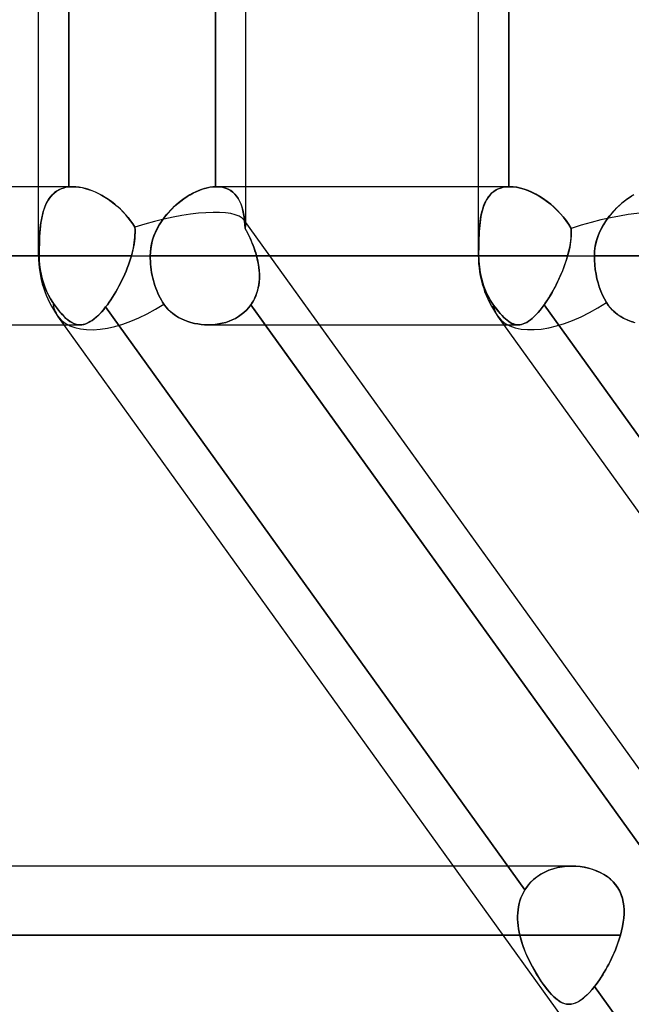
# Model space of a CAD drawing. Header units: millimetres. Extents: x -243 to 243, y -92 to 86.
# Tile 5 of 81: x -144 to -136, y -35 to -22. Entities that reach past the tile are written whole.
import ezdxf

# ---------------------------------------------------------------- set-up
doc = ezdxf.new("R2010")
doc.units = ezdxf.units.MM
doc.layers.add('MAIN-1', color=7, linetype='Continuous')

msp = doc.modelspace()

# ---------------------------------------------------------------- linework, layer by layer
at = {"layer": 'MAIN-1'}
for p, q in [((-140.735, -24.66), (-140.735, 0)), ((-143.42, -25.058), (-143.42, -1.62)), ((-137.724, -25.058), (-137.724, -1.62)), ((-143.42, -25.058), (-143.42, -2.014)), ((-137.724, -25.058), (-137.724, -2.014)), ((-143.026, -17.15), (-143.026, -24.165)), ((-143.026, -24.165), (-143.026, -17.15)), ((-141.128, -24.163), (-141.128, -17.152)), ((-141.128, -17.152), (-141.128, -24.163)), ((-140.735, -24.163), (-140.735, -17.153)), ((-137.331, -24.163), (-137.331, -17.152)), ((-137.331, -17.152), (-137.331, -24.163)), ((-143.42, -24.163), (-196.9, -24.163)), ((-142.973, -24.163), (-196.678, -24.163)), ((-142.973, -24.163), (-143.42, -24.163)), ((-143.216, -24.245), (-143.189, -24.225)), ((-143.184, -24.221), (-143.21, -24.24)), ((-143.189, -24.225), (-143.161, -24.207)), ((-143.156, -24.205), (-143.184, -24.221)), ((-143.161, -24.207), (-143.13, -24.192)), ((-143.127, -24.191), (-143.156, -24.205)), ((-143.13, -24.192), (-143.098, -24.18)), ((-143.095, -24.18), (-143.127, -24.191)), ((-143.098, -24.18), (-143.063, -24.171)), ((-143.062, -24.171), (-143.095, -24.18)), ((-143.063, -24.171), (-143.026, -24.165)), ((-143.026, -24.165), (-143.062, -24.171)), ((-143.018, -24.165), (-143.026, -24.165)), ((-143.026, -24.165), (-143.018, -24.165)), ((-143.009, -24.164), (-143.018, -24.165)), ((-143.018, -24.165), (-143.009, -24.164)), ((-143, -24.163), (-143.009, -24.164)), ((-143.009, -24.164), (-143, -24.163)), ((-142.991, -24.163), (-143, -24.163)), ((-143, -24.163), (-142.991, -24.163)), ((-142.982, -24.163), (-142.991, -24.163)), ((-142.991, -24.163), (-142.982, -24.163)), ((-142.973, -24.163), (-142.982, -24.163)), ((-142.982, -24.163), (-142.973, -24.163)), ((-142.934, -24.164), (-142.973, -24.163)), ((-142.973, -24.163), (-142.935, -24.164)), ((-142.935, -24.164), (-142.895, -24.168)), ((-142.894, -24.168), (-142.934, -24.164)), ((-142.895, -24.168), (-142.854, -24.175)), ((-142.852, -24.176), (-142.894, -24.168)), ((-142.854, -24.175), (-142.813, -24.185)), ((-142.81, -24.186), (-142.852, -24.176)), ((-142.813, -24.185), (-142.771, -24.198)), ((-142.768, -24.199), (-142.81, -24.186)), ((-142.771, -24.198), (-142.729, -24.213)), ((-142.725, -24.215), (-142.768, -24.199)), ((-142.729, -24.213), (-142.687, -24.231)), ((-142.682, -24.233), (-142.725, -24.215)), ((-141.383, -24.23), (-141.42, -24.248)), ((-141.412, -24.244), (-141.37, -24.224)), ((-141.345, -24.213), (-141.383, -24.23)), ((-141.37, -24.224), (-141.328, -24.206)), ((-141.307, -24.199), (-141.345, -24.213)), ((-141.328, -24.206), (-141.287, -24.192)), ((-141.27, -24.187), (-141.307, -24.199)), ((-141.287, -24.192), (-141.246, -24.18)), ((-141.233, -24.177), (-141.27, -24.187)), ((-141.246, -24.18), (-141.205, -24.171)), ((-141.197, -24.17), (-141.233, -24.177)), ((-141.205, -24.171), (-141.166, -24.165)), ((-141.162, -24.165), (-141.197, -24.17)), ((-141.166, -24.165), (-141.128, -24.163)), ((-141.128, -24.163), (-141.162, -24.165)), ((-141.128, -24.163), (-141.126, -24.163)), ((-141.126, -24.163), (-141.128, -24.163)), ((-141.126, -24.163), (-141.124, -24.163)), ((-141.124, -24.163), (-141.126, -24.163)), ((-141.124, -24.163), (-141.121, -24.163)), ((-141.121, -24.163), (-141.124, -24.163)), ((-141.121, -24.163), (-141.119, -24.163)), ((-141.119, -24.163), (-141.121, -24.163)), ((-141.119, -24.163), (-141.117, -24.163)), ((-141.117, -24.163), (-141.119, -24.163)), ((-141.117, -24.163), (-141.115, -24.163)), ((-141.115, -24.163), (-141.117, -24.163)), ((-141.115, -24.163), (-141.074, -24.165)), ((-141.073, -24.165), (-141.115, -24.163)), ((-137.318, -24.163), (-141.115, -24.163)), ((-137.724, -24.163), (-141.115, -24.163)), ((-141.074, -24.165), (-141.035, -24.171)), ((-141.034, -24.171), (-141.073, -24.165)), ((-141.035, -24.171), (-140.998, -24.181)), ((-140.997, -24.181), (-141.034, -24.171)), ((-140.998, -24.181), (-140.964, -24.195)), ((-140.962, -24.196), (-140.997, -24.181)), ((-140.964, -24.195), (-140.933, -24.212)), ((-140.93, -24.214), (-140.962, -24.196)), ((-140.933, -24.212), (-140.904, -24.233)), ((-140.902, -24.235), (-140.93, -24.214)), ((-140.735, -24.66), (-140.735, -24.163)), ((-137.318, -24.163), (-137.724, -24.163)), ((-137.548, -24.244), (-137.523, -24.224)), ((-137.525, -24.226), (-137.547, -24.243)), ((-137.502, -24.21), (-137.525, -24.226)), ((-137.523, -24.224), (-137.496, -24.206)), ((-137.477, -24.197), (-137.502, -24.21)), ((-137.496, -24.206), (-137.466, -24.192)), ((-137.451, -24.185), (-137.477, -24.197)), ((-137.466, -24.192), (-137.435, -24.18)), ((-137.423, -24.176), (-137.451, -24.185)), ((-137.435, -24.18), (-137.402, -24.171)), ((-137.393, -24.169), (-137.423, -24.176)), ((-137.402, -24.171), (-137.367, -24.165)), ((-137.363, -24.165), (-137.393, -24.169)), ((-137.367, -24.165), (-137.331, -24.163)), ((-137.331, -24.163), (-137.363, -24.165)), ((-137.331, -24.163), (-137.329, -24.163)), ((-137.329, -24.163), (-137.331, -24.163)), ((-137.329, -24.163), (-137.326, -24.163)), ((-137.326, -24.163), (-137.329, -24.163)), ((-137.326, -24.163), (-137.324, -24.163)), ((-137.324, -24.163), (-137.326, -24.163)), ((-137.324, -24.163), (-137.322, -24.163)), ((-137.322, -24.163), (-137.324, -24.163)), ((-137.322, -24.163), (-137.32, -24.163)), ((-137.32, -24.163), (-137.322, -24.163)), ((-137.32, -24.163), (-137.318, -24.163)), ((-137.318, -24.163), (-137.32, -24.163)), ((-137.318, -24.163), (-137.274, -24.165)), ((-137.273, -24.165), (-137.318, -24.163)), ((-137.274, -24.165), (-137.228, -24.171)), ((-137.226, -24.171), (-137.273, -24.165)), ((-137.228, -24.171), (-137.18, -24.181)), ((-137.178, -24.181), (-137.226, -24.171)), ((-137.18, -24.181), (-137.132, -24.195)), ((-137.129, -24.196), (-137.178, -24.181)), ((-137.132, -24.195), (-137.084, -24.212)), ((-137.079, -24.214), (-137.129, -24.196)), ((-137.084, -24.212), (-137.035, -24.233)), ((-137.03, -24.235), (-137.079, -24.214)), ((-143.319, -24.382), (-143.302, -24.35)), ((-143.296, -24.339), (-143.312, -24.369)), ((-143.302, -24.35), (-143.284, -24.321)), ((-143.277, -24.311), (-143.296, -24.339)), ((-143.284, -24.321), (-143.263, -24.293)), ((-143.257, -24.285), (-143.277, -24.311)), ((-143.263, -24.293), (-143.241, -24.268)), ((-143.234, -24.261), (-143.257, -24.285)), ((-143.241, -24.268), (-143.216, -24.245)), ((-143.21, -24.24), (-143.234, -24.261)), ((-142.687, -24.231), (-142.644, -24.251)), ((-142.639, -24.254), (-142.682, -24.233)), ((-142.644, -24.251), (-142.602, -24.274)), ((-142.596, -24.277), (-142.639, -24.254)), ((-142.602, -24.274), (-142.56, -24.298)), ((-142.554, -24.302), (-142.596, -24.277)), ((-142.56, -24.298), (-142.519, -24.325)), ((-142.512, -24.33), (-142.554, -24.302)), ((-142.519, -24.325), (-142.479, -24.354)), ((-142.471, -24.359), (-142.512, -24.33)), ((-142.479, -24.354), (-142.439, -24.384)), ((-141.617, -24.382), (-141.578, -24.35)), ((-141.569, -24.343), (-141.605, -24.372)), ((-141.578, -24.35), (-141.537, -24.32)), ((-141.533, -24.317), (-141.569, -24.343)), ((-141.537, -24.32), (-141.496, -24.292)), ((-141.496, -24.292), (-141.533, -24.317)), ((-141.496, -24.292), (-141.454, -24.267)), ((-141.458, -24.269), (-141.496, -24.292)), ((-141.42, -24.248), (-141.458, -24.269)), ((-141.454, -24.267), (-141.412, -24.244)), ((-140.904, -24.233), (-140.878, -24.258)), ((-140.875, -24.261), (-140.902, -24.235)), ((-140.878, -24.258), (-140.855, -24.285)), ((-140.852, -24.289), (-140.875, -24.261)), ((-140.855, -24.285), (-140.834, -24.316)), ((-140.831, -24.321), (-140.852, -24.289)), ((-140.834, -24.316), (-140.816, -24.349)), ((-140.813, -24.355), (-140.831, -24.321)), ((-140.816, -24.349), (-140.8, -24.385)), ((-140.797, -24.391), (-140.813, -24.355)), ((-137.643, -24.382), (-137.628, -24.35)), ((-137.618, -24.333), (-137.633, -24.36)), ((-137.628, -24.35), (-137.61, -24.32)), ((-137.603, -24.308), (-137.618, -24.333)), ((-137.61, -24.32), (-137.592, -24.292)), ((-137.586, -24.284), (-137.603, -24.308)), ((-137.592, -24.292), (-137.571, -24.267)), ((-137.567, -24.263), (-137.586, -24.284)), ((-137.571, -24.267), (-137.548, -24.244)), ((-137.547, -24.243), (-137.567, -24.263)), ((-137.035, -24.233), (-136.985, -24.258)), ((-136.98, -24.261), (-137.03, -24.235)), ((-136.985, -24.258), (-136.937, -24.285)), ((-136.93, -24.289), (-136.98, -24.261)), ((-136.937, -24.285), (-136.888, -24.316)), ((-136.881, -24.321), (-136.93, -24.289)), ((-136.888, -24.316), (-136.841, -24.349)), ((-136.833, -24.355), (-136.881, -24.321)), ((-136.841, -24.349), (-136.794, -24.385)), ((-136.787, -24.391), (-136.833, -24.355)), ((-135.832, -24.35), (-135.871, -24.382)), ((-135.856, -24.369), (-135.818, -24.339)), ((-135.793, -24.32), (-135.832, -24.35)), ((-135.818, -24.339), (-135.779, -24.311)), ((-135.752, -24.293), (-135.793, -24.32)), ((-135.779, -24.311), (-135.74, -24.285)), ((-135.711, -24.268), (-135.752, -24.293)), ((-143.353, -24.47), (-143.363, -24.507)), ((-143.359, -24.49), (-143.347, -24.453)), ((-143.341, -24.435), (-143.353, -24.47)), ((-143.347, -24.453), (-143.334, -24.417)), ((-143.327, -24.401), (-143.341, -24.435)), ((-143.334, -24.417), (-143.319, -24.382)), ((-143.312, -24.369), (-143.327, -24.401)), ((-142.432, -24.39), (-142.471, -24.359)), ((-142.439, -24.384), (-142.4, -24.416)), ((-142.394, -24.422), (-142.432, -24.39)), ((-142.4, -24.416), (-142.363, -24.451)), ((-142.357, -24.456), (-142.394, -24.422)), ((-142.363, -24.451), (-142.327, -24.486)), ((-142.321, -24.492), (-142.357, -24.456)), ((-141.708, -24.466), (-141.739, -24.501)), ((-141.729, -24.49), (-141.693, -24.452)), ((-141.674, -24.433), (-141.708, -24.466)), ((-141.693, -24.452), (-141.656, -24.416)), ((-141.64, -24.402), (-141.674, -24.433)), ((-141.656, -24.416), (-141.617, -24.382)), ((-141.605, -24.372), (-141.64, -24.402)), ((-140.8, -24.385), (-140.786, -24.424)), ((-140.784, -24.43), (-140.797, -24.391)), ((-140.786, -24.424), (-140.774, -24.465)), ((-140.773, -24.471), (-140.784, -24.43)), ((-140.774, -24.465), (-140.765, -24.508)), ((-140.764, -24.514), (-140.773, -24.471)), ((-137.676, -24.482), (-137.684, -24.516)), ((-137.678, -24.49), (-137.668, -24.452)), ((-137.667, -24.449), (-137.676, -24.482)), ((-137.668, -24.452), (-137.656, -24.416)), ((-137.657, -24.418), (-137.667, -24.449)), ((-137.645, -24.388), (-137.657, -24.418)), ((-137.656, -24.416), (-137.643, -24.382)), ((-137.633, -24.36), (-137.645, -24.388)), ((-136.794, -24.385), (-136.749, -24.424)), ((-136.742, -24.43), (-136.787, -24.391)), ((-136.749, -24.424), (-136.706, -24.465)), ((-136.7, -24.471), (-136.742, -24.43)), ((-136.706, -24.465), (-136.664, -24.508)), ((-136.659, -24.514), (-136.7, -24.471)), ((-135.997, -24.508), (-135.963, -24.47)), ((-135.946, -24.452), (-135.981, -24.49)), ((-135.963, -24.47), (-135.929, -24.435)), ((-135.909, -24.416), (-135.946, -24.452)), ((-135.929, -24.435), (-135.893, -24.401)), ((-135.871, -24.382), (-135.909, -24.416)), ((-135.893, -24.401), (-135.856, -24.369)), ((-143.38, -24.586), (-143.387, -24.628)), ((-143.385, -24.614), (-143.377, -24.571)), ((-143.372, -24.546), (-143.38, -24.586)), ((-143.377, -24.571), (-143.369, -24.53)), ((-143.363, -24.507), (-143.372, -24.546)), ((-143.369, -24.53), (-143.359, -24.49)), ((-142.327, -24.486), (-142.292, -24.524)), ((-142.288, -24.529), (-142.321, -24.492)), ((-142.292, -24.524), (-142.259, -24.563)), ((-142.256, -24.566), (-142.288, -24.529)), ((-142.259, -24.563), (-142.228, -24.603)), ((-142.226, -24.606), (-142.256, -24.566)), ((-142.228, -24.603), (-142.199, -24.645)), ((-142.198, -24.646), (-142.226, -24.606)), ((-141.827, -24.613), (-141.796, -24.57)), ((-141.799, -24.574), (-141.826, -24.613)), ((-141.77, -24.537), (-141.799, -24.574)), ((-141.796, -24.57), (-141.764, -24.529)), ((-141.739, -24.501), (-141.77, -24.537)), ((-141.764, -24.529), (-141.729, -24.49)), ((-140.765, -24.508), (-140.757, -24.554)), ((-140.756, -24.558), (-140.764, -24.514)), ((-140.757, -24.554), (-140.751, -24.602)), ((-140.75, -24.605), (-140.756, -24.558)), ((-128.557, -41.558), (-140.755, -24.597)), ((-139.78, -25.952), (-140.755, -24.597)), ((-140.751, -24.602), (-140.746, -24.652)), ((-140.746, -24.653), (-140.75, -24.605)), ((-137.697, -24.588), (-137.702, -24.626)), ((-137.7, -24.613), (-137.694, -24.57)), ((-137.691, -24.551), (-137.697, -24.588)), ((-137.694, -24.57), (-137.687, -24.529)), ((-137.684, -24.516), (-137.691, -24.551)), ((-137.687, -24.529), (-137.678, -24.49)), ((-136.664, -24.508), (-136.625, -24.554)), ((-136.621, -24.558), (-136.659, -24.514)), ((-136.625, -24.554), (-136.588, -24.602)), ((-136.585, -24.605), (-136.621, -24.558)), ((-136.588, -24.602), (-136.553, -24.652)), ((-136.552, -24.653), (-136.585, -24.605)), ((-136.087, -24.629), (-136.059, -24.587)), ((-136.047, -24.571), (-136.077, -24.614)), ((-136.059, -24.587), (-136.029, -24.546)), ((-136.015, -24.529), (-136.047, -24.571)), ((-136.029, -24.546), (-135.997, -24.508)), ((-135.981, -24.49), (-136.015, -24.529)), ((-143.397, -24.716), (-143.401, -24.762)), ((-143.4, -24.752), (-143.396, -24.705)), ((-143.393, -24.672), (-143.397, -24.716)), ((-143.396, -24.705), (-143.391, -24.658)), ((-143.387, -24.628), (-143.393, -24.672)), ((-143.391, -24.658), (-143.385, -24.614)), ((-142.199, -24.645), (-142.172, -24.689)), ((-142.172, -24.689), (-142.198, -24.646)), ((-142.172, -24.689), (-142.169, -24.723)), ((-142.169, -24.721), (-142.172, -24.689)), ((-142.169, -24.753), (-142.169, -24.721)), ((-142.169, -24.723), (-142.169, -24.758)), ((-141.897, -24.737), (-141.916, -24.78)), ((-141.904, -24.752), (-141.881, -24.704)), ((-141.876, -24.694), (-141.897, -24.737)), ((-141.881, -24.704), (-141.855, -24.658)), ((-141.852, -24.653), (-141.876, -24.694)), ((-141.855, -24.658), (-141.827, -24.613)), ((-141.826, -24.613), (-141.852, -24.653)), ((-140.746, -24.652), (-140.742, -24.703)), ((-140.742, -24.703), (-140.746, -24.653)), ((-140.726, -24.734), (-140.742, -24.703)), ((-140.742, -24.703), (-140.724, -24.737)), ((-140.71, -24.766), (-140.726, -24.734)), ((-140.724, -24.737), (-140.707, -24.771)), ((-137.713, -24.752), (-137.71, -24.704)), ((-137.71, -24.705), (-137.712, -24.746)), ((-137.71, -24.704), (-137.705, -24.658)), ((-137.706, -24.665), (-137.71, -24.705)), ((-137.702, -24.626), (-137.706, -24.665)), ((-137.705, -24.658), (-137.7, -24.613)), ((-136.553, -24.652), (-136.522, -24.703)), ((-136.522, -24.703), (-136.552, -24.653)), ((-136.522, -24.703), (-136.521, -24.737)), ((-136.521, -24.734), (-136.522, -24.703)), ((-136.521, -24.766), (-136.521, -24.734)), ((-136.521, -24.737), (-136.521, -24.771)), ((-136.159, -24.763), (-136.137, -24.717)), ((-136.131, -24.704), (-136.154, -24.751)), ((-136.137, -24.717), (-136.113, -24.672)), ((-136.105, -24.658), (-136.131, -24.704)), ((-136.113, -24.672), (-136.087, -24.629)), ((-136.077, -24.614), (-136.105, -24.658)), ((-143.408, -24.901), (-143.406, -24.851)), ((-143.406, -24.857), (-143.408, -24.907)), ((-143.406, -24.851), (-143.404, -24.801)), ((-143.404, -24.809), (-143.406, -24.857)), ((-143.404, -24.801), (-143.4, -24.752)), ((-143.401, -24.762), (-143.404, -24.809)), ((-142.179, -24.887), (-142.175, -24.853)), ((-142.172, -24.831), (-142.176, -24.867)), ((-142.175, -24.853), (-142.171, -24.819)), ((-142.17, -24.794), (-142.172, -24.831)), ((-142.171, -24.819), (-142.17, -24.786)), ((-142.17, -24.786), (-142.169, -24.753)), ((-142.169, -24.758), (-142.17, -24.794)), ((-141.954, -24.901), (-141.941, -24.85)), ((-141.933, -24.824), (-141.947, -24.87)), ((-141.941, -24.85), (-141.924, -24.8)), ((-141.916, -24.78), (-141.933, -24.824)), ((-141.924, -24.8), (-141.904, -24.752)), ((-140.694, -24.797), (-140.71, -24.766)), ((-140.707, -24.771), (-140.691, -24.805)), ((-140.68, -24.829), (-140.694, -24.797)), ((-140.691, -24.805), (-140.675, -24.84)), ((-140.665, -24.862), (-140.68, -24.829)), ((-140.675, -24.84), (-140.659, -24.876)), ((-140.652, -24.894), (-140.665, -24.862)), ((-137.716, -24.832), (-137.718, -24.876)), ((-137.718, -24.901), (-137.717, -24.85)), ((-137.717, -24.85), (-137.715, -24.8)), ((-137.715, -24.789), (-137.716, -24.832)), ((-137.712, -24.746), (-137.715, -24.789)), ((-137.715, -24.8), (-137.713, -24.752)), ((-136.532, -24.894), (-136.527, -24.862)), ((-136.525, -24.84), (-136.529, -24.876)), ((-136.527, -24.862), (-136.524, -24.829)), ((-136.522, -24.805), (-136.525, -24.84)), ((-136.524, -24.829), (-136.522, -24.797)), ((-136.522, -24.797), (-136.521, -24.766)), ((-136.521, -24.771), (-136.522, -24.805)), ((-136.205, -24.907), (-136.193, -24.858)), ((-136.191, -24.85), (-136.204, -24.901)), ((-136.193, -24.858), (-136.178, -24.81)), ((-136.174, -24.8), (-136.191, -24.85)), ((-136.178, -24.81), (-136.159, -24.763)), ((-136.154, -24.751), (-136.174, -24.8)), ((-143.41, -25.005), (-143.409, -24.953)), ((-143.409, -24.957), (-143.41, -25.007)), ((-143.409, -24.953), (-143.408, -24.901)), ((-143.408, -24.907), (-143.409, -24.957)), ((-142.207, -25.023), (-142.198, -24.989)), ((-142.197, -24.981), (-142.206, -25.019)), ((-142.198, -24.989), (-142.191, -24.955)), ((-142.189, -24.942), (-142.197, -24.981)), ((-142.191, -24.955), (-142.184, -24.921)), ((-142.182, -24.905), (-142.189, -24.942)), ((-142.184, -24.921), (-142.179, -24.887)), ((-142.176, -24.867), (-142.182, -24.905)), ((-141.966, -24.963), (-141.971, -25.01)), ((-141.97, -25.005), (-141.964, -24.953)), ((-141.958, -24.916), (-141.966, -24.963)), ((-141.964, -24.953), (-141.954, -24.901)), ((-141.947, -24.87), (-141.958, -24.916)), ((-140.659, -24.876), (-140.645, -24.911)), ((-140.639, -24.926), (-140.652, -24.894)), ((-140.645, -24.911), (-140.631, -24.947)), ((-140.627, -24.959), (-140.639, -24.926)), ((-140.631, -24.947), (-140.618, -24.984)), ((-140.616, -24.992), (-140.627, -24.959)), ((-140.618, -24.984), (-140.607, -25.021)), ((-140.605, -25.025), (-140.616, -24.992)), ((-137.72, -25.005), (-137.719, -24.953)), ((-137.719, -24.966), (-137.72, -25.012)), ((-137.718, -24.876), (-137.719, -24.921)), ((-137.719, -24.953), (-137.718, -24.901)), ((-137.719, -24.921), (-137.719, -24.966)), ((-136.559, -25.025), (-136.551, -24.992)), ((-136.549, -24.984), (-136.558, -25.021)), ((-136.551, -24.992), (-136.544, -24.959)), ((-136.541, -24.947), (-136.549, -24.984)), ((-136.544, -24.959), (-136.537, -24.926)), ((-136.535, -24.911), (-136.541, -24.947)), ((-136.537, -24.926), (-136.532, -24.894)), ((-136.529, -24.876), (-136.535, -24.911)), ((-136.214, -24.953), (-136.22, -25.005)), ((-136.22, -25.007), (-136.214, -24.957)), ((-136.204, -24.901), (-136.214, -24.953)), ((-136.214, -24.957), (-136.205, -24.907)), ((-143.41, -25.058), (-197.795, -25.058)), ((-197.795, -25.058), (-143.42, -25.058)), ((-196.005, -25.058), (-142.216, -25.058)), ((-142.216, -25.058), (-196.005, -25.058)), ((-143.42, -25.058), (-141.972, -25.058)), ((-143.42, -25.058), (-141.972, -25.058)), ((-143.42, -25.058), (-143.41, -25.058)), ((-143.41, -25.058), (-143.41, -25.005)), ((-143.41, -25.007), (-143.41, -25.058)), ((-143.41, -25.058), (-143.409, -25.116)), ((-143.409, -25.116), (-143.41, -25.058)), ((-143.409, -25.116), (-143.404, -25.176)), ((-143.404, -25.176), (-143.409, -25.116)), ((-142.241, -25.137), (-142.228, -25.097)), ((-142.228, -25.097), (-142.241, -25.137)), ((-142.228, -25.097), (-142.216, -25.058)), ((-142.216, -25.058), (-142.228, -25.097)), ((-142.206, -25.019), (-142.216, -25.058)), ((-142.216, -25.058), (-142.207, -25.023)), ((-141.972, -25.058), (-141.97, -25.005)), ((-141.971, -25.01), (-141.972, -25.058)), ((-137.72, -25.058), (-141.972, -25.058)), ((-141.972, -25.058), (-137.724, -25.058)), ((-141.972, -25.093), (-141.972, -25.058)), ((-141.972, -25.058), (-141.972, -25.093)), ((-141.97, -25.129), (-141.972, -25.093)), ((-141.972, -25.093), (-141.97, -25.129)), ((-140.607, -25.021), (-140.596, -25.058)), ((-140.596, -25.058), (-140.605, -25.025)), ((-140.596, -25.058), (-136.568, -25.058)), ((-140.596, -25.058), (-140.584, -25.106)), ((-136.568, -25.058), (-140.596, -25.058)), ((-140.586, -25.096), (-140.596, -25.058)), ((-140.578, -25.134), (-140.586, -25.096)), ((-140.584, -25.106), (-140.574, -25.155)), ((-137.724, -25.058), (-136.222, -25.058)), ((-137.724, -25.058), (-136.222, -25.058)), ((-137.724, -25.058), (-137.72, -25.058)), ((-137.72, -25.058), (-137.72, -25.005)), ((-137.72, -25.012), (-137.72, -25.058)), ((-137.72, -25.058), (-137.719, -25.093)), ((-137.719, -25.093), (-137.72, -25.058)), ((-137.719, -25.093), (-137.718, -25.129)), ((-137.718, -25.129), (-137.719, -25.093)), ((-136.582, -25.106), (-136.598, -25.155)), ((-136.591, -25.134), (-136.579, -25.096)), ((-136.568, -25.058), (-136.582, -25.106)), ((-136.579, -25.096), (-136.568, -25.058)), ((-136.558, -25.021), (-136.568, -25.058)), ((-136.568, -25.058), (-136.559, -25.025)), ((-136.22, -25.005), (-136.222, -25.058)), ((-136.222, -25.058), (-136.22, -25.007)), ((136.222, -25.058), (-136.222, -25.058)), ((-136.222, -25.058), (136.222, -25.058)), ((-136.221, -25.116), (-136.222, -25.058)), ((-136.222, -25.058), (-136.221, -25.116)), ((-136.217, -25.176), (-136.221, -25.116)), ((-136.221, -25.116), (-136.217, -25.176)), ((-143.404, -25.176), (-143.396, -25.237)), ((-143.396, -25.237), (-143.404, -25.176)), ((-143.396, -25.237), (-143.386, -25.297)), ((-143.386, -25.297), (-143.396, -25.237)), ((-142.286, -25.257), (-142.27, -25.217)), ((-142.27, -25.217), (-142.286, -25.257)), ((-142.27, -25.217), (-142.255, -25.177)), ((-142.255, -25.177), (-142.27, -25.217)), ((-142.255, -25.177), (-142.241, -25.137)), ((-142.241, -25.137), (-142.255, -25.177)), ((-141.968, -25.165), (-141.97, -25.129)), ((-141.97, -25.129), (-141.968, -25.165)), ((-141.964, -25.202), (-141.968, -25.165)), ((-141.968, -25.165), (-141.964, -25.202)), ((-141.959, -25.239), (-141.964, -25.202)), ((-141.964, -25.202), (-141.959, -25.239)), ((-141.954, -25.275), (-141.959, -25.239)), ((-141.959, -25.239), (-141.954, -25.275)), ((-140.571, -25.172), (-140.578, -25.134)), ((-140.574, -25.155), (-140.566, -25.204)), ((-140.565, -25.21), (-140.571, -25.172)), ((-140.566, -25.204), (-140.561, -25.253)), ((-140.561, -25.247), (-140.565, -25.21)), ((-140.559, -25.285), (-140.561, -25.247)), ((-137.718, -25.129), (-137.715, -25.165)), ((-137.715, -25.165), (-137.718, -25.129)), ((-137.715, -25.165), (-137.711, -25.202)), ((-137.711, -25.202), (-137.715, -25.165)), ((-137.711, -25.202), (-137.706, -25.239)), ((-137.706, -25.239), (-137.711, -25.202)), ((-137.706, -25.239), (-137.7, -25.275)), ((-137.7, -25.275), (-137.706, -25.239)), ((-136.648, -25.285), (-136.632, -25.247)), ((-136.616, -25.204), (-136.635, -25.253)), ((-136.632, -25.247), (-136.618, -25.21)), ((-136.618, -25.21), (-136.604, -25.172)), ((-136.598, -25.155), (-136.616, -25.204)), ((-136.604, -25.172), (-136.591, -25.134)), ((-136.21, -25.237), (-136.217, -25.176)), ((-136.217, -25.176), (-136.21, -25.237)), ((-136.2, -25.297), (-136.21, -25.237)), ((-136.21, -25.237), (-136.2, -25.297)), ((-143.386, -25.297), (-143.372, -25.355)), ((-143.372, -25.355), (-143.386, -25.297)), ((-143.372, -25.355), (-143.356, -25.409)), ((-143.356, -25.409), (-143.372, -25.355)), ((-142.357, -25.413), (-142.338, -25.375)), ((-142.338, -25.375), (-142.357, -25.413)), ((-142.338, -25.375), (-142.32, -25.336)), ((-142.32, -25.336), (-142.338, -25.375)), ((-142.32, -25.336), (-142.302, -25.296)), ((-142.302, -25.296), (-142.32, -25.336)), ((-142.302, -25.296), (-142.286, -25.257)), ((-142.286, -25.257), (-142.302, -25.296)), ((-141.947, -25.311), (-141.954, -25.275)), ((-141.954, -25.275), (-141.947, -25.311)), ((-141.939, -25.346), (-141.947, -25.311)), ((-141.947, -25.311), (-141.939, -25.346)), ((-141.931, -25.38), (-141.939, -25.346)), ((-141.939, -25.346), (-141.931, -25.38)), ((-140.559, -25.349), (-140.562, -25.396)), ((-140.562, -25.396), (-140.559, -25.36)), ((-140.561, -25.253), (-140.559, -25.301)), ((-140.558, -25.322), (-140.559, -25.285)), ((-140.559, -25.301), (-140.559, -25.349)), ((-140.559, -25.36), (-140.558, -25.322)), ((-137.7, -25.275), (-137.693, -25.311)), ((-137.693, -25.311), (-137.7, -25.275)), ((-137.693, -25.311), (-137.685, -25.346)), ((-137.685, -25.346), (-137.693, -25.311)), ((-137.685, -25.346), (-137.676, -25.38)), ((-137.676, -25.38), (-137.685, -25.346)), ((-136.676, -25.349), (-136.698, -25.396)), ((-136.698, -25.396), (-136.681, -25.36)), ((-136.681, -25.36), (-136.664, -25.322)), ((-136.655, -25.301), (-136.676, -25.349)), ((-136.664, -25.322), (-136.648, -25.285)), ((-136.635, -25.253), (-136.655, -25.301)), ((-136.188, -25.355), (-136.2, -25.297)), ((-136.2, -25.297), (-136.188, -25.355)), ((-136.174, -25.409), (-136.188, -25.355)), ((-136.188, -25.355), (-136.174, -25.409)), ((-143.356, -25.409), (-143.338, -25.462)), ((-143.338, -25.462), (-143.356, -25.409)), ((-143.338, -25.462), (-143.316, -25.515)), ((-143.316, -25.515), (-143.338, -25.462)), ((-142.418, -25.524), (-142.397, -25.488)), ((-142.397, -25.488), (-142.418, -25.524)), ((-142.397, -25.488), (-142.377, -25.451)), ((-142.377, -25.451), (-142.397, -25.488)), ((-142.377, -25.451), (-142.357, -25.413)), ((-142.357, -25.413), (-142.377, -25.451)), ((-141.922, -25.412), (-141.931, -25.38)), ((-141.931, -25.38), (-141.922, -25.412)), ((-141.911, -25.444), (-141.922, -25.412)), ((-141.922, -25.412), (-141.911, -25.444)), ((-141.9, -25.477), (-141.911, -25.444)), ((-141.911, -25.444), (-141.9, -25.477)), ((-141.888, -25.509), (-141.9, -25.477)), ((-141.9, -25.477), (-141.888, -25.509)), ((-140.591, -25.537), (-140.581, -25.503)), ((-140.577, -25.488), (-140.59, -25.532)), ((-140.581, -25.503), (-140.573, -25.468)), ((-140.568, -25.443), (-140.577, -25.488)), ((-140.573, -25.468), (-140.567, -25.433)), ((-140.562, -25.396), (-140.568, -25.443)), ((-140.567, -25.433), (-140.562, -25.396)), ((-137.676, -25.38), (-137.667, -25.412)), ((-137.667, -25.412), (-137.676, -25.38)), ((-137.667, -25.412), (-137.656, -25.444)), ((-137.656, -25.444), (-137.667, -25.412)), ((-137.656, -25.444), (-137.644, -25.477)), ((-137.644, -25.477), (-137.656, -25.444)), ((-137.644, -25.477), (-137.631, -25.509)), ((-137.631, -25.509), (-137.644, -25.477)), ((-136.773, -25.537), (-136.753, -25.503)), ((-136.745, -25.488), (-136.77, -25.532)), ((-136.753, -25.503), (-136.735, -25.468)), ((-136.721, -25.443), (-136.745, -25.488)), ((-136.735, -25.468), (-136.716, -25.433)), ((-136.698, -25.396), (-136.721, -25.443)), ((-136.716, -25.433), (-136.698, -25.396)), ((-136.158, -25.462), (-136.174, -25.409)), ((-136.174, -25.409), (-136.158, -25.462)), ((-136.138, -25.515), (-136.158, -25.462)), ((-136.158, -25.462), (-136.138, -25.515)), ((-143.316, -25.515), (-143.29, -25.567)), ((-143.29, -25.567), (-143.316, -25.515)), ((-143.29, -25.567), (-143.263, -25.617)), ((-143.263, -25.617), (-143.29, -25.567)), ((-143.263, -25.617), (-143.234, -25.662)), ((-143.234, -25.662), (-143.263, -25.617)), ((-142.505, -25.66), (-142.483, -25.628)), ((-142.483, -25.628), (-142.505, -25.66)), ((-142.461, -25.594), (-142.483, -25.628)), ((-142.483, -25.628), (-142.461, -25.595)), ((-142.461, -25.595), (-142.439, -25.56)), ((-142.439, -25.56), (-142.461, -25.594)), ((-142.439, -25.56), (-142.418, -25.524)), ((-142.418, -25.524), (-142.439, -25.56)), ((-141.874, -25.541), (-141.888, -25.509)), ((-141.888, -25.509), (-141.874, -25.541)), ((-141.86, -25.572), (-141.874, -25.541)), ((-141.874, -25.541), (-141.86, -25.572)), ((-141.844, -25.602), (-141.86, -25.572)), ((-141.86, -25.572), (-141.844, -25.602)), ((-141.828, -25.631), (-141.844, -25.602)), ((-141.844, -25.602), (-141.828, -25.631)), ((-141.812, -25.658), (-141.828, -25.631)), ((-141.828, -25.631), (-141.812, -25.658)), ((-140.624, -25.617), (-140.645, -25.656)), ((-140.633, -25.635), (-140.617, -25.603)), ((-140.605, -25.575), (-140.624, -25.617)), ((-140.617, -25.603), (-140.603, -25.571)), ((-140.59, -25.532), (-140.605, -25.575)), ((-140.603, -25.571), (-140.591, -25.537)), ((-137.631, -25.509), (-137.617, -25.541)), ((-137.617, -25.541), (-137.631, -25.509)), ((-137.617, -25.541), (-137.602, -25.572)), ((-137.602, -25.572), (-137.617, -25.541)), ((-137.602, -25.572), (-137.586, -25.602)), ((-137.586, -25.602), (-137.602, -25.572)), ((-137.586, -25.602), (-137.569, -25.631)), ((-137.569, -25.631), (-137.586, -25.602)), ((-137.569, -25.631), (-137.552, -25.658)), ((-137.552, -25.658), (-137.569, -25.631)), ((-136.821, -25.617), (-136.847, -25.656)), ((-136.832, -25.635), (-136.812, -25.603)), ((-136.795, -25.575), (-136.821, -25.617)), ((-136.812, -25.603), (-136.792, -25.571)), ((-136.77, -25.532), (-136.795, -25.575)), ((-136.792, -25.571), (-136.773, -25.537)), ((-136.116, -25.567), (-136.138, -25.515)), ((-136.138, -25.515), (-136.116, -25.567)), ((-136.092, -25.617), (-136.116, -25.567)), ((-136.116, -25.567), (-136.092, -25.617)), ((-136.066, -25.662), (-136.092, -25.617)), ((-136.092, -25.617), (-136.066, -25.662)), ((-143.234, -25.662), (-143.204, -25.704)), ((-143.208, -25.698), (-143.234, -25.662)), ((-143.183, -25.732), (-143.208, -25.698)), ((-143.204, -25.704), (-143.175, -25.743)), ((-143.158, -25.764), (-143.183, -25.732)), ((-143.175, -25.743), (-143.147, -25.778)), ((-142.609, -25.792), (-142.579, -25.757)), ((-142.575, -25.752), (-142.601, -25.782)), ((-142.579, -25.757), (-142.55, -25.721)), ((-142.55, -25.721), (-142.575, -25.752)), ((-142.55, -25.721), (-142.527, -25.691)), ((-142.527, -25.691), (-142.55, -25.721)), ((-137.121, -33.269), (-142.55, -25.721)), ((-142.55, -25.721), (-137.121, -33.269)), ((-142.527, -25.691), (-142.505, -25.66)), ((-142.505, -25.66), (-142.527, -25.691)), ((-141.795, -25.684), (-141.812, -25.658)), ((-141.812, -25.658), (-141.795, -25.684)), ((-141.77, -25.718), (-141.795, -25.684)), ((-141.795, -25.684), (-141.77, -25.718)), ((-141.743, -25.749), (-141.77, -25.718)), ((-141.77, -25.718), (-141.743, -25.75)), ((-141.713, -25.779), (-141.743, -25.749)), ((-141.743, -25.75), (-141.712, -25.779)), ((-140.697, -25.729), (-140.727, -25.761)), ((-140.727, -25.761), (-140.697, -25.729)), ((-140.67, -25.694), (-140.697, -25.729)), ((-140.697, -25.729), (-140.67, -25.694)), ((-140.645, -25.656), (-140.67, -25.694)), ((-140.67, -25.694), (-140.651, -25.665)), ((-140.67, -25.694), (-135.244, -33.24)), ((-140.484, -25.953), (-140.67, -25.694)), ((-140.651, -25.665), (-140.633, -25.635)), ((-137.552, -25.658), (-137.535, -25.684)), ((-137.535, -25.684), (-137.552, -25.658)), ((-137.535, -25.684), (-137.51, -25.718)), ((-137.51, -25.718), (-137.535, -25.684)), ((-137.51, -25.718), (-137.486, -25.75)), ((-137.487, -25.749), (-137.51, -25.718)), ((-137.463, -25.779), (-137.487, -25.749)), ((-137.486, -25.75), (-137.463, -25.779)), ((-136.924, -25.761), (-136.899, -25.729)), ((-136.899, -25.729), (-136.924, -25.761)), ((-136.899, -25.729), (-136.873, -25.694)), ((-136.873, -25.694), (-136.899, -25.729)), ((-136.847, -25.656), (-136.873, -25.694)), ((-136.873, -25.694), (-136.853, -25.665)), ((-131.446, -33.24), (-136.873, -25.694)), ((-136.873, -25.694), (-131.446, -33.24)), ((-136.853, -25.665), (-136.832, -25.635)), ((-136.042, -25.698), (-136.066, -25.662)), ((-136.066, -25.662), (-136.038, -25.704)), ((-136.015, -25.732), (-136.042, -25.698)), ((-136.038, -25.704), (-136.006, -25.743)), ((-135.985, -25.764), (-136.015, -25.732)), ((-136.006, -25.743), (-135.97, -25.778)), ((-130.51, -43.441), (-143.167, -25.841)), ((-130.51, -43.441), (-143.167, -25.841)), ((-143.134, -25.794), (-143.158, -25.764)), ((-143.147, -25.778), (-143.119, -25.811)), ((-143.11, -25.821), (-143.134, -25.794)), ((-143.119, -25.811), (-143.091, -25.84)), ((-143.086, -25.846), (-143.11, -25.821)), ((-143.091, -25.84), (-143.064, -25.866)), ((-143.063, -25.868), (-143.086, -25.846)), ((-143.064, -25.866), (-143.038, -25.889)), ((-143.04, -25.887), (-143.063, -25.868)), ((-143.017, -25.904), (-143.04, -25.887)), ((-142.725, -25.896), (-142.697, -25.875)), ((-142.701, -25.878), (-142.725, -25.896)), ((-142.676, -25.858), (-142.701, -25.878)), ((-142.697, -25.875), (-142.668, -25.85)), ((-142.651, -25.835), (-142.676, -25.858)), ((-142.668, -25.85), (-142.639, -25.823)), ((-142.626, -25.81), (-142.651, -25.835)), ((-142.639, -25.823), (-142.609, -25.792)), ((-142.601, -25.782), (-142.626, -25.81)), ((-141.68, -25.806), (-141.713, -25.779)), ((-141.712, -25.779), (-141.68, -25.806)), ((-141.644, -25.832), (-141.68, -25.806)), ((-141.68, -25.806), (-141.645, -25.832)), ((-141.645, -25.832), (-141.607, -25.855)), ((-141.607, -25.855), (-141.644, -25.832)), ((-141.569, -25.875), (-141.607, -25.855)), ((-141.607, -25.855), (-141.569, -25.875)), ((-141.528, -25.893), (-141.569, -25.875)), ((-141.569, -25.875), (-141.528, -25.893)), ((-140.869, -25.868), (-140.91, -25.888)), ((-140.91, -25.888), (-140.869, -25.868)), ((-140.831, -25.845), (-140.869, -25.868)), ((-140.869, -25.868), (-140.831, -25.845)), ((-140.794, -25.82), (-140.831, -25.845)), ((-140.831, -25.845), (-140.794, -25.82)), ((-140.759, -25.792), (-140.794, -25.82)), ((-140.794, -25.82), (-140.759, -25.792)), ((-140.727, -25.761), (-140.759, -25.792)), ((-140.759, -25.792), (-140.727, -25.761)), ((-124.814, -43.441), (-137.471, -25.841)), ((-124.814, -43.441), (-137.471, -25.841)), ((-137.463, -25.779), (-137.44, -25.806)), ((-137.44, -25.806), (-137.463, -25.779)), ((-137.44, -25.806), (-137.417, -25.832)), ((-137.417, -25.832), (-137.44, -25.806)), ((-137.417, -25.832), (-137.395, -25.855)), ((-137.395, -25.855), (-137.417, -25.832)), ((-137.395, -25.855), (-137.373, -25.875)), ((-137.373, -25.875), (-137.395, -25.855)), ((-137.373, -25.875), (-137.352, -25.893)), ((-137.352, -25.893), (-137.373, -25.875)), ((-137.049, -25.888), (-137.025, -25.868)), ((-137.025, -25.868), (-137.049, -25.888)), ((-137.025, -25.868), (-137, -25.845)), ((-137, -25.845), (-137.025, -25.868)), ((-137, -25.845), (-136.975, -25.82)), ((-136.975, -25.82), (-137, -25.845)), ((-136.975, -25.82), (-136.95, -25.792)), ((-136.95, -25.792), (-136.975, -25.82)), ((-136.95, -25.792), (-136.924, -25.761)), ((-136.924, -25.761), (-136.95, -25.792)), ((-135.952, -25.794), (-135.985, -25.764)), ((-135.97, -25.778), (-135.931, -25.811)), ((-135.917, -25.821), (-135.952, -25.794)), ((-135.931, -25.811), (-135.888, -25.84)), ((-135.88, -25.846), (-135.917, -25.821)), ((-135.888, -25.84), (-135.843, -25.866)), ((-135.84, -25.868), (-135.88, -25.846)), ((-135.843, -25.866), (-135.796, -25.889)), ((-135.799, -25.887), (-135.84, -25.868)), ((-135.757, -25.904), (-135.799, -25.887)), ((-196.9, -25.953), (-143.087, -25.953)), ((-196.678, -25.953), (-142.881, -25.953)), ((-143.087, -25.953), (-142.881, -25.953)), ((-143.038, -25.889), (-143.012, -25.908)), ((-142.995, -25.919), (-143.017, -25.904)), ((-143.012, -25.908), (-142.987, -25.923)), ((-142.973, -25.93), (-142.995, -25.919)), ((-142.987, -25.923), (-142.961, -25.936)), ((-142.951, -25.94), (-142.973, -25.93)), ((-142.961, -25.936), (-142.936, -25.945)), ((-142.929, -25.947), (-142.951, -25.94)), ((-142.936, -25.945), (-142.91, -25.95)), ((-142.907, -25.951), (-142.929, -25.947)), ((-142.91, -25.95), (-142.885, -25.952)), ((-142.885, -25.952), (-142.907, -25.951)), ((-142.885, -25.952), (-142.859, -25.951)), ((-142.863, -25.952), (-142.885, -25.952)), ((-142.841, -25.948), (-142.863, -25.952)), ((-142.859, -25.951), (-142.833, -25.947)), ((-142.818, -25.943), (-142.841, -25.948)), ((-142.833, -25.947), (-142.807, -25.939)), ((-142.796, -25.935), (-142.818, -25.943)), ((-142.807, -25.939), (-142.78, -25.928)), ((-142.773, -25.924), (-142.796, -25.935)), ((-142.78, -25.928), (-142.753, -25.914)), ((-142.749, -25.911), (-142.773, -25.924)), ((-142.753, -25.914), (-142.725, -25.896)), ((-142.725, -25.896), (-142.749, -25.911)), ((-141.487, -25.909), (-141.528, -25.893)), ((-141.528, -25.893), (-141.487, -25.909)), ((-141.445, -25.922), (-141.487, -25.909)), ((-141.487, -25.909), (-141.445, -25.922)), ((-141.401, -25.933), (-141.445, -25.922)), ((-141.445, -25.922), (-141.401, -25.933)), ((-141.358, -25.941), (-141.401, -25.933)), ((-141.401, -25.933), (-141.358, -25.941)), ((-141.313, -25.947), (-141.358, -25.941)), ((-141.358, -25.941), (-141.313, -25.947)), ((-141.269, -25.951), (-141.313, -25.947)), ((-141.313, -25.947), (-141.269, -25.951)), ((-141.224, -25.952), (-141.269, -25.951)), ((-141.269, -25.951), (-141.224, -25.952)), ((-141.177, -25.951), (-141.224, -25.952)), ((-141.224, -25.952), (-141.177, -25.951)), ((-141.222, -25.953), (-137.208, -25.953)), ((-141.222, -25.953), (-137.391, -25.953)), ((-141.131, -25.947), (-141.177, -25.951)), ((-141.177, -25.951), (-141.131, -25.947)), ((-141.085, -25.941), (-141.131, -25.947)), ((-141.131, -25.947), (-141.085, -25.941)), ((-141.039, -25.932), (-141.085, -25.941)), ((-141.085, -25.941), (-141.039, -25.932)), ((-140.995, -25.92), (-141.039, -25.932)), ((-141.039, -25.932), (-140.995, -25.92)), ((-140.952, -25.905), (-140.995, -25.92)), ((-140.995, -25.92), (-140.952, -25.905)), ((-140.91, -25.888), (-140.952, -25.905)), ((-140.952, -25.905), (-140.91, -25.888)), ((-135.244, -33.24), (-140.484, -25.953)), ((-134.739, -32.962), (-139.78, -25.952)), ((-137.391, -25.953), (-137.208, -25.953)), ((-137.352, -25.893), (-137.331, -25.909)), ((-137.331, -25.909), (-137.352, -25.893)), ((-137.331, -25.909), (-137.31, -25.922)), ((-137.31, -25.922), (-137.331, -25.909)), ((-137.31, -25.922), (-137.29, -25.933)), ((-137.29, -25.933), (-137.31, -25.922)), ((-137.29, -25.933), (-137.27, -25.941)), ((-137.27, -25.941), (-137.29, -25.933)), ((-137.27, -25.941), (-137.249, -25.947)), ((-137.249, -25.947), (-137.27, -25.941)), ((-137.249, -25.947), (-137.229, -25.951)), ((-137.229, -25.951), (-137.249, -25.947)), ((-137.229, -25.951), (-137.208, -25.952)), ((-137.208, -25.952), (-137.229, -25.951)), ((-137.208, -25.952), (-137.187, -25.951)), ((-137.187, -25.951), (-137.208, -25.952)), ((-137.187, -25.951), (-137.165, -25.947)), ((-137.165, -25.947), (-137.187, -25.951)), ((-137.165, -25.947), (-137.142, -25.941)), ((-137.142, -25.941), (-137.165, -25.947)), ((-137.142, -25.941), (-137.12, -25.932)), ((-137.12, -25.932), (-137.142, -25.941)), ((-137.12, -25.932), (-137.096, -25.92)), ((-137.096, -25.92), (-137.12, -25.932)), ((-137.096, -25.92), (-137.073, -25.905)), ((-137.073, -25.905), (-137.096, -25.92)), ((-137.073, -25.905), (-137.049, -25.888)), ((-137.049, -25.888), (-137.073, -25.905)), ((-135.796, -25.889), (-135.747, -25.908)), ((-135.713, -25.919), (-135.757, -25.904)), ((-135.747, -25.908), (-135.696, -25.923)), ((-138.046, -32.963), (-187.95, -32.963)), ((-136.513, -32.963), (-187.739, -32.963)), ((-136.513, -32.963), (-138.046, -32.963)), ((-136.865, -33.041), (-136.811, -33.017)), ((-136.81, -33.016), (-136.864, -33.04)), ((-136.811, -33.017), (-136.755, -32.997)), ((-136.753, -32.997), (-136.81, -33.016)), ((-136.755, -32.997), (-136.697, -32.982)), ((-136.696, -32.982), (-136.753, -32.997)), ((-136.697, -32.982), (-136.637, -32.971)), ((-136.636, -32.971), (-136.696, -32.982)), ((-136.637, -32.971), (-136.578, -32.965)), ((-136.576, -32.965), (-136.636, -32.971)), ((-136.578, -32.965), (-136.518, -32.963)), ((-136.517, -32.963), (-136.576, -32.965)), ((-136.518, -32.963), (-136.462, -32.964)), ((-136.46, -32.964), (-136.517, -32.963)), ((-136.462, -32.964), (-136.407, -32.969)), ((-136.405, -32.969), (-136.46, -32.964)), ((-136.407, -32.969), (-136.352, -32.977)), ((-136.35, -32.978), (-136.405, -32.969)), ((-136.352, -32.977), (-136.299, -32.989)), ((-136.297, -32.989), (-136.35, -32.978)), ((-136.299, -32.989), (-136.248, -33.004)), ((-136.245, -33.005), (-136.297, -32.989)), ((-136.248, -33.004), (-136.197, -33.022)), ((-136.195, -33.023), (-136.245, -33.005)), ((-136.197, -33.022), (-136.148, -33.044)), ((-136.146, -33.045), (-136.195, -33.023)), ((-137.051, -33.178), (-137.01, -33.137)), ((-137.01, -33.137), (-137.051, -33.177)), ((-137.01, -33.137), (-136.965, -33.101)), ((-136.964, -33.101), (-137.01, -33.137)), ((-136.965, -33.101), (-136.916, -33.069)), ((-136.915, -33.068), (-136.964, -33.101)), ((-136.916, -33.069), (-136.865, -33.041)), ((-136.864, -33.04), (-136.915, -33.068)), ((-136.148, -33.044), (-136.102, -33.069)), ((-136.1, -33.07), (-136.146, -33.045)), ((-136.102, -33.069), (-136.058, -33.098)), ((-136.056, -33.099), (-136.1, -33.07)), ((-136.058, -33.098), (-136.017, -33.13)), ((-136.015, -33.131), (-136.056, -33.099)), ((-136.017, -33.13), (-135.98, -33.165)), ((-135.979, -33.166), (-136.015, -33.131)), ((-137.14, -33.303), (-137.121, -33.269)), ((-137.121, -33.269), (-137.14, -33.303)), ((-137.121, -33.269), (-137.088, -33.222)), ((-137.088, -33.222), (-137.121, -33.269)), ((-137.051, -33.177), (-137.088, -33.222)), ((-137.088, -33.222), (-137.051, -33.178)), ((-135.98, -33.165), (-135.947, -33.202)), ((-135.946, -33.204), (-135.979, -33.166)), ((-135.947, -33.202), (-135.919, -33.243)), ((-135.917, -33.245), (-135.946, -33.204)), ((-135.919, -33.243), (-135.894, -33.287)), ((-135.893, -33.289), (-135.917, -33.245)), ((-137.195, -33.449), (-137.185, -33.411)), ((-137.185, -33.411), (-137.195, -33.449)), ((-137.185, -33.411), (-137.172, -33.374)), ((-137.172, -33.374), (-137.185, -33.411)), ((-137.172, -33.374), (-137.157, -33.338)), ((-137.157, -33.338), (-137.172, -33.374)), ((-137.157, -33.338), (-137.14, -33.303)), ((-137.14, -33.303), (-137.157, -33.338)), ((-135.894, -33.287), (-135.874, -33.332)), ((-135.873, -33.334), (-135.893, -33.289)), ((-135.874, -33.332), (-135.859, -33.379)), ((-135.858, -33.381), (-135.873, -33.334)), ((-135.859, -33.379), (-135.848, -33.428)), ((-135.847, -33.43), (-135.858, -33.381)), ((-137.214, -33.568), (-137.21, -33.528)), ((-137.21, -33.528), (-137.214, -33.568)), ((-137.21, -33.528), (-137.203, -33.488)), ((-137.203, -33.488), (-137.21, -33.528)), ((-137.203, -33.488), (-137.195, -33.449)), ((-137.195, -33.449), (-137.203, -33.488)), ((-135.848, -33.428), (-135.84, -33.478)), ((-135.84, -33.479), (-135.847, -33.43)), ((-135.84, -33.478), (-135.837, -33.529)), ((-135.837, -33.53), (-135.84, -33.479)), ((-135.837, -33.529), (-135.837, -33.581)), ((-135.837, -33.582), (-135.837, -33.53)), ((-137.215, -33.609), (-137.214, -33.568)), ((-137.214, -33.568), (-137.215, -33.609)), ((-137.215, -33.65), (-137.215, -33.609)), ((-137.215, -33.609), (-137.215, -33.65)), ((-137.213, -33.691), (-137.215, -33.65)), ((-137.215, -33.65), (-137.213, -33.691)), ((-135.848, -33.69), (-135.841, -33.636)), ((-135.841, -33.635), (-135.847, -33.689)), ((-135.837, -33.581), (-135.841, -33.635)), ((-135.841, -33.636), (-135.837, -33.582)), ((-137.209, -33.732), (-137.213, -33.691)), ((-137.213, -33.691), (-137.209, -33.732)), ((-137.204, -33.774), (-137.209, -33.732)), ((-137.209, -33.732), (-137.204, -33.774)), ((-137.196, -33.816), (-137.204, -33.774)), ((-137.204, -33.774), (-137.196, -33.816)), ((-135.857, -33.745), (-135.869, -33.801)), ((-135.869, -33.801), (-135.857, -33.745)), ((-135.847, -33.689), (-135.857, -33.745)), ((-135.857, -33.745), (-135.848, -33.69)), ((-137.187, -33.858), (-188.845, -33.858)), ((-188.845, -33.858), (-137.402, -33.858)), ((-187.055, -33.858), (-135.884, -33.858)), ((-135.884, -33.858), (-187.055, -33.858)), ((-137.402, -33.858), (-137.187, -33.858)), ((-137.187, -33.858), (-137.196, -33.816)), ((-137.196, -33.816), (-137.187, -33.858)), ((-137.187, -33.858), (-137.171, -33.919)), ((-137.174, -33.91), (-137.187, -33.858)), ((-137.158, -33.963), (-137.174, -33.91)), ((-137.171, -33.919), (-137.152, -33.979)), ((-135.908, -33.933), (-135.896, -33.895)), ((-135.895, -33.895), (-135.908, -33.933)), ((-135.896, -33.895), (-135.884, -33.858)), ((-135.884, -33.858), (-135.895, -33.895)), ((-135.869, -33.801), (-135.884, -33.858)), ((-135.884, -33.858), (-135.869, -33.801)), ((-137.14, -34.015), (-137.158, -33.963)), ((-137.152, -33.979), (-137.131, -34.039)), ((-137.119, -34.067), (-137.14, -34.015)), ((-137.131, -34.039), (-137.107, -34.098)), ((-135.966, -34.085), (-135.95, -34.047)), ((-135.95, -34.047), (-135.966, -34.085)), ((-135.95, -34.047), (-135.935, -34.009)), ((-135.935, -34.009), (-135.95, -34.047)), ((-135.921, -33.971), (-135.935, -34.009)), ((-135.935, -34.009), (-135.921, -33.972)), ((-135.921, -33.972), (-135.908, -33.933)), ((-135.908, -33.933), (-135.921, -33.971)), ((-137.098, -34.119), (-137.119, -34.067)), ((-137.107, -34.098), (-137.081, -34.156)), ((-137.074, -34.169), (-137.098, -34.119)), ((-137.081, -34.156), (-137.053, -34.212)), ((-137.049, -34.219), (-137.074, -34.169)), ((-135.999, -34.159), (-136.017, -34.196)), ((-136.017, -34.196), (-136, -34.16)), ((-136, -34.16), (-135.982, -34.122)), ((-135.982, -34.122), (-135.999, -34.159)), ((-135.982, -34.122), (-135.966, -34.085)), ((-135.966, -34.085), (-135.982, -34.122)), ((-137.053, -34.212), (-137.024, -34.267)), ((-137.023, -34.268), (-137.049, -34.219)), ((-137.024, -34.267), (-136.994, -34.32)), ((-136.997, -34.316), (-137.023, -34.268)), ((-136.094, -34.337), (-136.074, -34.303)), ((-136.074, -34.303), (-136.094, -34.337)), ((-136.074, -34.303), (-136.055, -34.268)), ((-136.055, -34.268), (-136.074, -34.303)), ((-136.036, -34.232), (-136.055, -34.268)), ((-136.055, -34.268), (-136.036, -34.233)), ((-136.036, -34.233), (-136.017, -34.196)), ((-136.017, -34.196), (-136.036, -34.232)), ((-136.969, -34.362), (-136.997, -34.316)), ((-136.994, -34.32), (-136.963, -34.372)), ((-136.941, -34.407), (-136.969, -34.362)), ((-136.963, -34.372), (-136.932, -34.421)), ((-136.913, -34.449), (-136.941, -34.407)), ((-136.932, -34.421), (-136.9, -34.468)), ((-136.156, -34.435), (-136.135, -34.403)), ((-136.135, -34.403), (-136.156, -34.435)), ((-136.114, -34.37), (-136.135, -34.403)), ((-136.135, -34.403), (-136.115, -34.371)), ((-136.115, -34.371), (-136.094, -34.337)), ((-136.094, -34.337), (-136.114, -34.37)), ((-136.885, -34.49), (-136.913, -34.449)), ((-136.9, -34.468), (-136.868, -34.512)), ((-136.857, -34.528), (-136.885, -34.49)), ((-136.868, -34.512), (-136.837, -34.553)), ((-136.83, -34.563), (-136.857, -34.528)), ((-136.837, -34.553), (-136.807, -34.59)), ((-136.255, -34.566), (-136.22, -34.522)), ((-136.22, -34.522), (-136.252, -34.562)), ((-136.198, -34.494), (-136.22, -34.522)), ((-136.22, -34.522), (-136.199, -34.495)), ((-130.791, -42.071), (-136.22, -34.522)), ((-136.22, -34.522), (-130.791, -42.071)), ((-136.199, -34.495), (-136.177, -34.466)), ((-136.177, -34.465), (-136.198, -34.494)), ((-136.177, -34.466), (-136.156, -34.435)), ((-136.156, -34.435), (-136.177, -34.465)), ((-136.803, -34.595), (-136.83, -34.563)), ((-136.807, -34.59), (-136.777, -34.624)), ((-136.776, -34.625), (-136.803, -34.595)), ((-136.777, -34.624), (-136.748, -34.654)), ((-136.75, -34.651), (-136.776, -34.625)), ((-136.725, -34.675), (-136.75, -34.651)), ((-136.748, -34.654), (-136.72, -34.679)), ((-136.7, -34.695), (-136.725, -34.675)), ((-136.72, -34.679), (-136.692, -34.701)), ((-136.379, -34.685), (-136.41, -34.706)), ((-136.395, -34.696), (-136.361, -34.671)), ((-136.348, -34.66), (-136.379, -34.685)), ((-136.361, -34.671), (-136.327, -34.64)), ((-136.317, -34.631), (-136.348, -34.66)), ((-136.327, -34.64), (-136.291, -34.605)), ((-136.284, -34.598), (-136.317, -34.631)), ((-136.291, -34.605), (-136.255, -34.566)), ((-136.252, -34.562), (-136.284, -34.598)), ((-136.675, -34.712), (-136.7, -34.695)), ((-136.692, -34.701), (-136.664, -34.719)), ((-136.651, -34.727), (-136.675, -34.712)), ((-136.664, -34.719), (-136.637, -34.734)), ((-136.627, -34.738), (-136.651, -34.727)), ((-136.637, -34.734), (-136.609, -34.744)), ((-136.603, -34.746), (-136.627, -34.738)), ((-136.609, -34.744), (-136.582, -34.75)), ((-136.578, -34.751), (-136.603, -34.746)), ((-136.582, -34.75), (-136.554, -34.752)), ((-136.554, -34.752), (-136.578, -34.751)), ((-136.554, -34.752), (-136.523, -34.751)), ((-136.526, -34.751), (-136.554, -34.752)), ((-136.498, -34.746), (-136.526, -34.751)), ((-136.523, -34.751), (-136.492, -34.744)), ((-136.469, -34.736), (-136.498, -34.746)), ((-136.492, -34.744), (-136.461, -34.733)), ((-136.44, -34.723), (-136.469, -34.736)), ((-136.461, -34.733), (-136.428, -34.717)), ((-136.41, -34.706), (-136.44, -34.723)), ((-136.428, -34.717), (-136.395, -34.696))]:
    msp.add_line(p, q, dxfattribs=at)
for centre, end in [((-142.077, -25.058), 215.7225), ((-142.077, -25.058), 215.7225), ((-136.381, -25.058), 215.722), ((-136.381, -25.058), 215.722)]:
    msp.add_arc(centre, 1.343, 180, end, dxfattribs=at)
for centre, major_axis, ratio, start_param, end_param in [((-142.077, -25.058), (1.337, 0.431), 0.270558, 0.086353, 1.554176), ((-142.077, -25.058), (1.337, 0.431), 0.270558, 0.086353, 1.554176), ((-136.381, -25.058), (1.337, 0.431), 0.270558, 0.085271, 1.588714), ((-136.381, -25.058), (1.337, 0.431), 0.270558, 0.085271, 1.588714), ((-142.077, -25.058), (1.337, 0.431), 0.270558, -0.089906, 0.086353), ((-142.077, -25.058), (1.337, 0.431), 0.270558, -0.089906, 0.086353), ((-142.077, -25.058), (1.337, 0.431), 0.270558, -0.191848, -0.089906), ((-142.077, -25.058), (1.337, 0.431), 0.270558, -0.191848, -0.089906), ((-142.077, -25.058), (-1.09, -0.784), 0.504207, -0.275434, -0.001153), ((-142.077, -25.058), (-1.09, -0.784), 0.504207, -0.275434, -0.001153), ((-142.077, -25.058), (-1.09, -0.784), 0.504207, 0, 1.468667), ((-142.077, -25.058), (-1.09, -0.784), 0.504207, 0, 1.468667), ((-136.381, -25.058), (-1.09, -0.784), 0.504207, -0.245731, -0.002912), ((-136.381, -25.058), (-1.09, -0.784), 0.504207, -0.245731, -0.002912), ((-136.381, -25.058), (-1.09, -0.784), 0.504207, 0, 1.498369), ((-136.381, -25.058), (-1.09, -0.784), 0.504207, 0, 1.498369), ((-142.077, -25.058), (-1.09, -0.784), 0.504207, -0.001153, 0), ((-142.077, -25.058), (-1.09, -0.784), 0.504207, -0.001153, 0), ((-136.381, -25.058), (-1.09, -0.784), 0.504207, -0.002912, 0), ((-136.381, -25.058), (-1.09, -0.784), 0.504207, -0.002912, 0)]:
    msp.add_ellipse(centre, major_axis=major_axis, ratio=ratio, start_param=start_param, end_param=end_param, dxfattribs=at)

doc.saveas('drawing.dxf')
